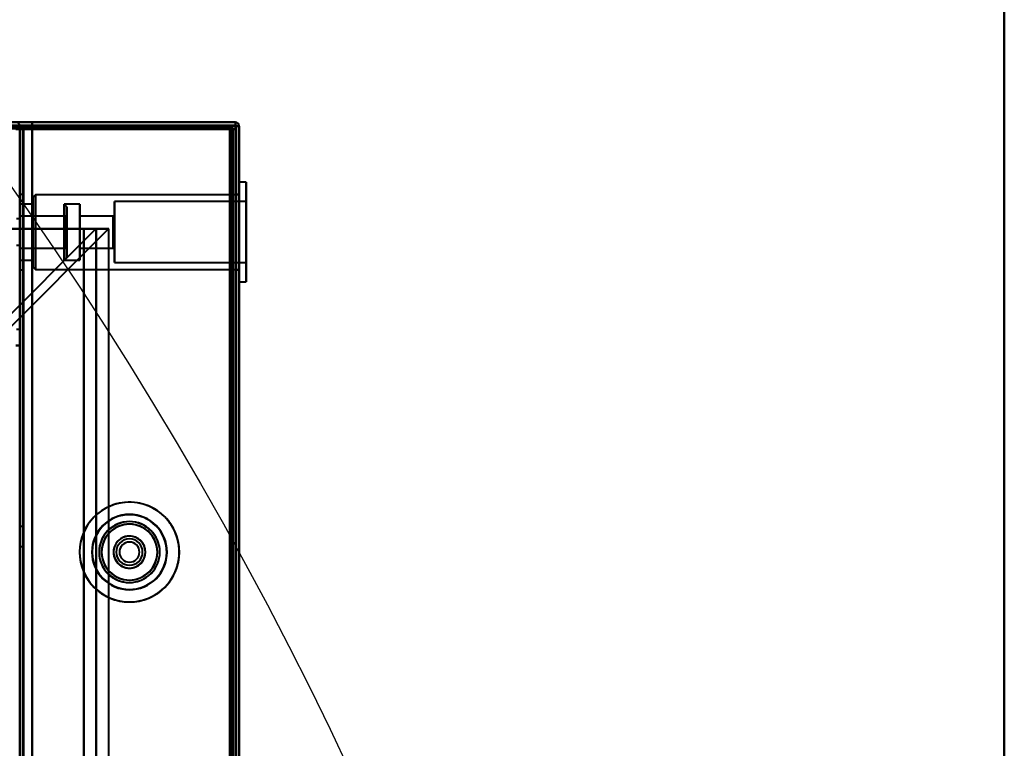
# Model space of a CAD drawing. Header units: millimetres. Extents: x -695 to 695, y -1115 to 611.
# Tile 86 of 87: x 498 to 655, y 262 to 378. Entities that reach past the tile are written whole.
import ezdxf

# ---------------------------------------------------------------- set-up
doc = ezdxf.new("R2010")
doc.units = ezdxf.units.MM
doc.layers.add('A-GENM', color=13, linetype='Continuous', lineweight=40)
doc.layers.add('G-IMPT', color=8, linetype='Continuous', lineweight=40)

# ---------------------------------------------------------------- blocks, each defined once
blk = doc.blocks.new('Nexa Toit - 700-751584-Niveau de réf_')
at = {"layer": 'A-GENM'}
for p, q in [((655, -482.5), (655, 482.5)), ((655, 482.5), (655, -482.5))]:
    blk.add_line(p, q, dxfattribs=at)
blk = doc.blocks.new('NEXA 700 CALQUES_dwg-751640-Niveau de réf_')
at = {"layer": 'G-IMPT'}
for p, q in [((532.43, 352), (-536.37, 352)), ((532.43, 352), (532.43, 351.4)), ((532.43, 351.4), (532.43, 352)), ((498.03, 350.9), (498.03, -333.9)), ((498.63, 350.9), (498.03, 350.9)), ((498.63, 350.9), (498.03, 350.9)), ((498.03, 350.9), (498.63, 350.9)), ((498.03, 350.9), (498.63, 350.9)), ((531.93, 350.9), (531.93, 351.5)), ((531.93, 351.5), (531.93, 350.9)), ((531.93, 350.9), (532.53, 350.9)), ((532.53, 350.9), (531.93, 350.9)), ((532.43, 351.4), (533.03, 351.4)), ((533.03, 351.4), (532.43, 351.4)), ((532.43, 351.4), (533.03, 351.4)), ((533.03, 351.4), (532.43, 351.4)), ((532.43, 351.4), (533.03, 351.4)), ((533.03, 351.4), (532.43, 351.4)), ((533.03, -334.4), (533.03, 351.4)), ((533.03, -334.4), (533.03, 351.4)), ((534.13, 342.45), (533.03, 342.45)), ((534.13, 342.45), (533.03, 342.45)), ((533.03, 326.55), (533.03, 342.45)), ((533.03, 326.55), (533.03, 342.45)), ((533.03, 326.55), (533.03, 342.45)), ((533.03, 326.55), (533.03, 342.45)), ((533.03, 342.45), (533.03, 326.55)), ((533.03, 342.45), (533.03, 326.55)), ((533.03, 342.45), (533.03, 326.55)), ((533.03, 342.45), (533.03, 326.55)), ((534.13, 326.55), (534.13, 342.45)), ((534.13, 326.55), (534.13, 342.45)), ((534.13, 326.55), (534.13, 342.45)), ((534.13, 326.55), (534.13, 342.45)), ((534.13, 342.45), (534.13, 326.55)), ((534.13, 342.45), (534.13, 326.55)), ((534.13, 342.45), (534.13, 326.55)), ((534.13, 342.45), (534.13, 326.55)), ((498.53, 340.5), (498.03, 340.5)), ((498.53, 340.5), (498.03, 340.5)), ((498.03, 334.5), (498.03, 340.5)), ((498.03, 334.5), (498.03, 340.5)), ((498.53, 328.5), (498.53, 340.5)), ((498.53, 328.5), (498.53, 340.5)), ((498.53, 328.5), (498.53, 340.5)), ((498.53, 328.5), (498.53, 340.5)), ((498.53, 340.5), (498.53, 328.5)), ((498.53, 340.5), (498.53, 328.5)), ((498.53, 340.5), (498.53, 328.5)), ((498.53, 340.5), (498.53, 328.5)), ((500.53, 340.45), (500.13, 340.05)), ((500.53, 340.45), (500.13, 340.05)), ((500.13, 328.95), (500.13, 340.05)), ((500.13, 328.95), (500.13, 340.05)), ((500.13, 340.05), (500.13, 328.95)), ((500.13, 340.05), (500.13, 328.95)), ((500.13, 328.95), (500.13, 340.05)), ((500.13, 328.95), (500.13, 340.05)), ((500.13, 340.05), (500.13, 328.95)), ((500.13, 340.05), (500.13, 328.95)), ((533.03, 340.45), (500.53, 340.45)), ((533.03, 340.45), (500.53, 340.45)), ((500.53, 328.55), (500.53, 340.45)), ((500.53, 328.55), (500.53, 340.45)), ((500.53, 340.45), (500.53, 328.55)), ((500.53, 340.45), (500.53, 328.55)), ((500.53, 328.55), (500.53, 340.45)), ((500.53, 328.55), (500.53, 340.45)), ((500.53, 340.45), (500.53, 328.55)), ((500.53, 340.45), (500.53, 328.55)), ((534.13, 339.35), (513.13, 339.35)), ((534.13, 339.35), (513.13, 339.35)), ((513.13, 329.65), (513.13, 339.35)), ((513.13, 329.65), (513.13, 339.35)), ((513.13, 329.65), (513.13, 339.35)), ((513.13, 329.65), (513.13, 339.35)), ((513.13, 339.35), (513.13, 329.65)), ((513.13, 339.35), (513.13, 329.65)), ((513.13, 339.35), (513.13, 329.65)), ((513.13, 339.35), (513.13, 329.65)), ((533.03, 340.5), (532.53, 340.5)), ((533.03, 340.5), (532.53, 340.5)), ((532.53, 340.5), (532.53, 328.5)), ((532.53, 340.5), (532.53, 328.5)), ((532.53, 340.5), (532.53, 328.5)), ((532.53, 340.5), (532.53, 328.5)), ((532.53, 328.5), (532.53, 340.5)), ((532.53, 328.5), (532.53, 340.5)), ((532.53, 328.5), (532.53, 340.5)), ((532.53, 328.5), (532.53, 340.5)), ((533.03, 328.5), (533.03, 340.5)), ((533.03, 328.5), (533.03, 340.5)), ((533.03, 328.5), (533.03, 340.5)), ((533.03, 328.5), (533.03, 340.5)), ((533.03, 340.45), (533.03, 328.55)), ((533.03, 340.45), (533.03, 328.55)), ((533.03, 340.45), (533.03, 328.55)), ((533.03, 340.45), (533.03, 328.55)), ((534.13, 329.65), (534.13, 339.35)), ((534.13, 329.65), (534.13, 339.35)), ((534.13, 329.65), (534.13, 339.35)), ((534.13, 329.65), (534.13, 339.35)), ((534.13, 339.35), (534.13, 329.65)), ((534.13, 339.35), (534.13, 329.65)), ((534.13, 339.35), (534.13, 329.65)), ((534.13, 339.35), (534.13, 329.65)), ((500.13, 338.95), (498.03, 338.95)), ((500.13, 338.95), (498.03, 338.95)), ((498.03, 334.5), (498.03, 338.95)), ((498.03, 330.05), (498.03, 338.95)), ((498.03, 334.5), (498.03, 338.95)), ((498.03, 330.05), (498.03, 338.95)), ((498.03, 338.95), (498.03, 334.5)), ((498.03, 338.95), (498.03, 334.5)), ((500.13, 330.05), (500.13, 338.95)), ((500.13, 330.05), (500.13, 338.95)), ((500.13, 338.95), (500.13, 330.05)), ((500.13, 338.95), (500.13, 330.05)), ((500.13, 330.05), (500.13, 338.95)), ((500.13, 330.05), (500.13, 338.95)), ((500.13, 338.95), (500.13, 330.05)), ((500.13, 338.95), (500.13, 330.05)), ((507.63, 338.95), (505.13, 338.95)), ((505.53, 338.55), (505.13, 338.95)), ((507.63, 338.95), (505.13, 338.95)), ((505.53, 338.55), (505.13, 338.95)), ((505.13, 338.95), (505.13, 338.61)), ((505.13, 338.95), (505.13, 330.05)), ((505.13, 330.39), (505.13, 338.95)), ((505.13, 338.95), (505.13, 338.61)), ((505.13, 338.95), (505.13, 330.05)), ((505.13, 330.39), (505.13, 338.95)), ((505.13, 338.61), (505.13, 330.05)), ((505.13, 330.05), (505.13, 338.61)), ((505.13, 338.61), (505.13, 330.05)), ((505.13, 330.05), (505.13, 338.61)), ((505.53, 338.55), (505.53, 330.76)), ((505.53, 330.76), (505.53, 338.55)), ((505.53, 338.55), (505.53, 330.76)), ((505.53, 330.76), (505.53, 338.55)), ((505.53, 338.24), (505.53, 330.45)), ((505.53, 330.45), (505.53, 338.24)), ((505.53, 338.24), (505.53, 330.45)), ((505.53, 330.45), (505.53, 338.24)), ((507.63, 338.95), (507.63, 330.05)), ((507.63, 338.95), (507.63, 330.05)), ((507.63, 330.05), (507.63, 338.95)), ((507.63, 330.05), (507.63, 338.95)), ((507.63, 338.95), (507.63, 330.05)), ((507.63, 338.95), (507.63, 330.05)), ((507.63, 330.05), (507.63, 338.95)), ((507.63, 330.05), (507.63, 338.95)), ((498.03, 336.6), (497.53, 336.6)), ((498.03, 336.6), (497.53, 336.6)), ((505.33, 337.05), (498.03, 337.05)), ((505.33, 337.05), (498.03, 337.05)), ((498.03, 337.05), (498.03, 334.5)), ((498.03, 337.05), (498.03, 331.95)), ((498.03, 337.05), (498.03, 334.5)), ((498.03, 337.05), (498.03, 331.95)), ((498.03, 334.5), (498.03, 337.05)), ((498.03, 334.5), (498.03, 337.05)), ((498.03, 332.4), (498.03, 336.6)), ((498.03, 334.5), (498.03, 336.6)), ((498.03, 336.6), (498.03, 334.5)), ((498.03, 332.4), (498.03, 336.6)), ((498.03, 334.5), (498.03, 336.6)), ((498.03, 336.6), (498.03, 334.5)), ((505.53, 337.25), (505.33, 337.05)), ((505.53, 337.25), (505.33, 337.05)), ((505.33, 337.05), (505.33, 332.14)), ((505.33, 334.5), (505.33, 337.05)), ((505.33, 331.95), (505.33, 337.05)), ((505.33, 337.05), (505.33, 332.14)), ((505.33, 334.5), (505.33, 337.05)), ((505.33, 331.95), (505.33, 337.05)), ((505.33, 336.86), (505.33, 334.5)), ((505.33, 336.86), (505.33, 334.5)), ((505.53, 337.25), (505.53, 331.96)), ((505.53, 331.96), (505.53, 337.25)), ((505.53, 337.25), (505.53, 331.96)), ((505.53, 331.96), (505.53, 337.25)), ((505.53, 337.04), (505.53, 331.75)), ((505.53, 331.75), (505.53, 337.04)), ((505.53, 337.04), (505.53, 331.75)), ((505.53, 331.75), (505.53, 337.04)), ((512.93, 337.05), (507.63, 337.05)), ((512.93, 337.05), (507.63, 337.05)), ((507.63, 337.05), (507.63, 331.95)), ((507.63, 337.05), (507.63, 331.95)), ((507.63, 331.95), (507.63, 337.05)), ((507.63, 331.95), (507.63, 337.05)), ((507.63, 337.05), (507.63, 331.95)), ((507.63, 337.05), (507.63, 331.95)), ((507.63, 331.95), (507.63, 337.05)), ((507.63, 331.95), (507.63, 337.05)), ((513.13, 337.25), (512.93, 337.05)), ((513.13, 337.25), (512.93, 337.05)), ((512.93, 337.05), (512.93, 331.95)), ((512.93, 337.05), (512.93, 331.95)), ((512.93, 331.95), (512.93, 337.05)), ((512.93, 331.95), (512.93, 337.05)), ((512.93, 337.05), (512.93, 331.95)), ((512.93, 337.05), (512.93, 331.95)), ((512.93, 331.95), (512.93, 337.05)), ((512.93, 331.95), (512.93, 337.05)), ((513.13, 331.75), (513.13, 337.25)), ((513.13, 331.75), (513.13, 337.25)), ((513.13, 331.75), (513.13, 337.25)), ((513.13, 331.75), (513.13, 337.25)), ((513.13, 337.25), (513.13, 331.75)), ((513.13, 337.25), (513.13, 331.75)), ((513.13, 337.25), (513.13, 331.75)), ((513.13, 337.25), (513.13, 331.75)), ((498.03, 334.5), (498.03, 331.95)), ((498.03, 334.5), (498.03, 331.95)), ((498.03, 330.05), (498.03, 334.5)), ((498.03, 330.05), (498.03, 334.5)), ((498.03, 332.4), (498.03, 334.5)), ((498.03, 331.95), (498.03, 334.5)), ((498.03, 334.5), (498.03, 332.4)), ((498.03, 332.4), (498.03, 334.5)), ((498.03, 331.95), (498.03, 334.5)), ((498.03, 334.5), (498.03, 332.4)), ((498.03, 328.5), (498.03, 334.5)), ((498.03, 334.5), (498.03, 330.05)), ((498.03, 328.5), (498.03, 334.5)), ((498.03, 334.5), (498.03, 330.05)), ((505.33, 334.5), (505.33, 331.95)), ((505.33, 331.95), (505.33, 334.5)), ((505.33, 334.5), (505.33, 331.95)), ((505.33, 331.95), (505.33, 334.5)), ((510.26, 335), (508.26, 335)), ((512.26, 335), (508.26, 335)), ((508.26, 335), (510.26, 335)), ((510.26, -335), (510.26, 335)), ((497.53, 332.4), (498.03, 332.4)), ((497.53, 332.4), (498.03, 332.4)), ((498.03, 331.95), (505.33, 331.95)), ((498.03, 331.95), (505.33, 331.95)), ((505.33, 331.95), (505.53, 331.75)), ((505.33, 331.95), (505.53, 331.75)), ((507.63, 331.95), (512.93, 331.95)), ((507.63, 331.95), (512.93, 331.95)), ((512.93, 331.95), (513.13, 331.75)), ((512.93, 331.95), (513.13, 331.75)), ((498.03, 330.05), (500.13, 330.05)), ((498.03, 330.05), (500.13, 330.05)), ((505.13, 330.05), (505.53, 330.45)), ((505.13, 330.05), (505.53, 330.45)), ((505.13, 330.05), (507.63, 330.05)), ((505.13, 330.05), (507.63, 330.05)), ((513.13, 329.65), (534.13, 329.65)), ((513.13, 329.65), (534.13, 329.65)), ((498.03, 328.5), (498.53, 328.5)), ((498.03, 328.5), (498.53, 328.5)), ((500.13, 328.95), (500.53, 328.55)), ((500.13, 328.95), (500.53, 328.55)), ((500.53, 328.55), (533.03, 328.55)), ((500.53, 328.55), (533.03, 328.55)), ((532.53, 328.5), (533.03, 328.5)), ((532.53, 328.5), (533.03, 328.5)), ((533.03, 326.55), (534.13, 326.55)), ((533.03, 326.55), (534.13, 326.55)), ((497.43, 316.4), (498.03, 316.4)), ((498.03, 316.4), (497.43, 316.4)), ((498.53, 287.6), (498.03, 287.6)), ((498.03, 284.4), (498.03, 287.6)), ((498.03, 284.4), (498.03, 287.6)), ((498.53, 284.4), (498.53, 287.6)), ((498.53, 284.4), (498.53, 287.6)), ((498.53, 287.6), (498.53, 284.4)), ((498.53, 287.6), (498.53, 284.4)), ((498.03, 284.4), (498.53, 284.4))]:
    blk.add_line(p, q, dxfattribs=at)
at = {"layer": 'G-IMPT', "flags": 128}
for points in [[(532.43, 352), (265.23, 352), (-1.97, 352), (-269.17, 352), (-536.37, 352)], [(-536.37, 352), (-269.17, 352), (-1.97, 352), (265.23, 352), (532.43, 352)], [(532.43, 352), (265.23, 352), (-1.97, 352), (-269.17, 352), (-536.37, 352)], [(-536.37, 352), (-269.17, 352), (-1.97, 352), (265.23, 352), (532.43, 352)], [(532.43, 352), (524.33, 352), (516.23, 352), (508.13, 352), (500.03, 352)], [(500.03, 352), (508.13, 352), (516.23, 352), (524.33, 352), (532.43, 352)], [(532.43, 352), (524.33, 352), (516.23, 352), (508.13, 352), (500.03, 352)], [(500.03, 352), (500.03, 351.87), (500.03, 351.75), (500.03, 351.62), (500.03, 351.5)], [(500.03, 351.5), (500.03, 351.62), (500.03, 351.75), (500.03, 351.87), (500.03, 352)], [(500.03, 352), (508.13, 352), (516.23, 352), (524.33, 352), (532.43, 352)], [(500.03, 351.5), (500.03, 351.62), (500.03, 351.75), (500.03, 351.87), (500.03, 352)], [(500.03, 352), (500.03, 351.87), (500.03, 351.75), (500.03, 351.62), (500.03, 351.5)], [(532.43, 351.5), (532.43, 351.62), (532.43, 351.75), (532.43, 351.87), (532.43, 352)], [(532.43, 352), (532.43, 351.87), (532.43, 351.75), (532.43, 351.62), (532.43, 351.5)], [(532.43, 351.5), (265.23, 351.5), (-1.97, 351.5), (-269.17, 351.5), (-536.37, 351.5)], [(532.43, 351.4), (265.23, 351.4), (-1.97, 351.4), (-269.17, 351.4), (-536.37, 351.4)], [(-536.37, 351.4), (-269.17, 351.4), (-1.97, 351.4), (265.23, 351.4), (532.43, 351.4)], [(-536.37, 351.4), (-269.17, 351.4), (-1.97, 351.4), (265.23, 351.4), (532.43, 351.4)], [(532.03, 351), (265.03, 351), (-1.97, 351), (-268.97, 351), (-535.97, 351)], [(-535.97, 351), (-268.97, 351), (-1.97, 351), (265.03, 351), (532.03, 351)], [(531.93, 351.5), (264.98, 351.5), (-1.97, 351.5), (-268.92, 351.5), (-535.87, 351.5)], [(-535.87, 351.5), (-268.92, 351.5), (-1.97, 351.5), (264.98, 351.5), (531.93, 351.5)], [(531.93, 351.5), (264.98, 351.5), (-1.97, 351.5), (-268.92, 351.5), (-535.87, 351.5)], [(-535.87, 351.5), (-268.92, 351.5), (-1.97, 351.5), (264.98, 351.5), (531.93, 351.5)], [(531.93, 351.5), (264.98, 351.5), (-1.97, 351.5), (-268.92, 351.5), (-535.87, 351.5)], [(-535.87, 351.5), (-268.92, 351.5), (-1.97, 351.5), (264.98, 351.5), (531.93, 351.5)], [(-535.87, 351), (-268.92, 351), (-1.97, 351), (264.98, 351), (531.93, 351)], [(531.93, 351), (264.98, 351), (-1.97, 351), (-268.92, 351), (-535.87, 351)], [(500.03, 350.9), (499.38, 350.9), (498.73, 350.9), (498.08, 350.9), (497.43, 350.9)], [(497.43, 350.9), (498.08, 350.9), (498.73, 350.9), (499.38, 350.9), (500.03, 350.9)], [(498.03, 319), (498.03, 327.1), (498.03, 335.2), (498.03, 343.3), (498.03, 351.4)], [(498.03, 351.4), (498.03, 343.3), (498.03, 335.2), (498.03, 327.1), (498.03, 319)], [(498.58, 350.95), (498.44, 350.94), (498.31, 350.93), (498.17, 350.91), (498.03, 350.9)], [(498.03, 350.9), (498.17, 350.91), (498.31, 350.93), (498.44, 350.94), (498.58, 350.95)], [(498.03, 350.9), (498.17, 350.9), (498.31, 350.9), (498.44, 350.9), (498.58, 350.9)], [(498.58, 350.9), (498.44, 350.9), (498.31, 350.9), (498.17, 350.9), (498.03, 350.9)], [(498.03, 350.9), (498.03, 342.92), (498.03, 334.95), (498.03, 326.97), (498.03, 319)], [(498.03, 319), (498.03, 326.97), (498.03, 334.95), (498.03, 342.92), (498.03, 350.9)], [(498.03, 350.9), (498.03, 342.92), (498.03, 334.95), (498.03, 326.97), (498.03, 319)], [(498.03, 319), (498.03, 326.97), (498.03, 334.95), (498.03, 342.92), (498.03, 350.9)], [(498.53, 350.9), (498.53, 179.7), (498.53, 8.5), (498.53, -162.7), (498.53, -333.9)], [(498.53, -333.9), (498.53, -162.7), (498.53, 8.5), (498.53, 179.7), (498.53, 350.9)], [(531.53, 351), (523.29, 350.99), (515.06, 350.98), (506.82, 350.96), (498.58, 350.95)], [(498.58, 350.95), (506.82, 350.96), (515.06, 350.98), (523.29, 350.99), (531.53, 351)], [(498.58, 350.9), (506.82, 350.9), (515.06, 350.9), (523.29, 350.9), (531.53, 350.9)], [(531.53, 350.9), (523.29, 350.9), (515.06, 350.9), (506.82, 350.9), (498.58, 350.9)], [(498.63, 351.5), (498.98, 351.5), (499.33, 351.5), (499.68, 351.5), (500.03, 351.5)], [(498.63, 351.5), (498.98, 351.5), (499.33, 351.5), (499.68, 351.5), (500.03, 351.5)], [(500.03, 351.5), (499.68, 351.5), (499.33, 351.5), (498.98, 351.5), (498.63, 351.5)], [(500.03, 351.5), (499.68, 351.5), (499.33, 351.5), (498.98, 351.5), (498.63, 351.5)], [(498.63, 351), (506.86, 351), (515.08, 351), (523.31, 351), (531.53, 351)], [(531.53, 351), (523.31, 351), (515.08, 351), (506.86, 351), (498.63, 351)], [(498.63, -333.9), (498.63, -162.7), (498.63, 8.5), (498.63, 179.7), (498.63, 350.9)], [(498.63, 350.9), (506.86, 350.9), (515.08, 350.9), (523.31, 350.9), (531.53, 350.9)], [(498.63, 350.9), (498.63, 179.7), (498.63, 8.5), (498.63, -162.7), (498.63, -333.9)], [(531.53, 350.9), (523.31, 350.9), (515.08, 350.9), (506.86, 350.9), (498.63, 350.9)], [(500.03, 350.9), (499.68, 350.9), (499.33, 350.9), (498.98, 350.9), (498.63, 350.9)], [(498.63, 350.9), (498.98, 350.9), (499.33, 350.9), (499.68, 350.9), (500.03, 350.9)], [(498.63, -333.9), (498.63, -162.7), (498.63, 8.5), (498.63, 179.7), (498.63, 350.9)], [(500.03, 350.9), (499.68, 350.9), (499.33, 350.9), (498.98, 350.9), (498.63, 350.9)], [(498.63, 350.9), (498.63, 179.7), (498.63, 8.5), (498.63, -162.7), (498.63, -333.9)], [(498.63, 350.9), (498.98, 350.9), (499.33, 350.9), (499.68, 350.9), (500.03, 350.9)], [(498.63, -333.9), (498.63, -162.7), (498.63, 8.5), (498.63, 179.7), (498.63, 350.9)], [(498.63, 350.9), (498.63, 179.7), (498.63, 8.5), (498.63, -162.7), (498.63, -333.9)], [(500.03, 351.5), (508.14, 351.49), (516.26, 351.48), (524.37, 351.46), (532.48, 351.45)], [(532.48, 351.45), (524.37, 351.46), (516.26, 351.48), (508.14, 351.49), (500.03, 351.5)], [(500.03, 351.5), (507.91, 351.5), (515.78, 351.5), (523.66, 351.5), (531.53, 351.5)], [(531.53, 351.5), (523.66, 351.5), (515.78, 351.5), (507.91, 351.5), (500.03, 351.5)], [(500.03, 351.5), (508.13, 351.5), (516.23, 351.5), (524.33, 351.5), (532.43, 351.5)], [(532.43, 351.5), (524.33, 351.5), (516.23, 351.5), (508.13, 351.5), (500.03, 351.5)], [(500.03, 351.5), (507.91, 351.5), (515.78, 351.5), (523.66, 351.5), (531.53, 351.5)], [(531.53, 351.5), (523.66, 351.5), (515.78, 351.5), (507.91, 351.5), (500.03, 351.5)], [(532.48, 351.4), (524.37, 351.4), (516.26, 351.4), (508.14, 351.4), (500.03, 351.4)], [(500.03, 351.4), (508.13, 351.4), (516.23, 351.4), (524.33, 351.4), (532.43, 351.4)], [(500.03, 350.9), (500.03, 351.02), (500.03, 351.15), (500.03, 351.28), (500.03, 351.4)], [(500.03, 351.4), (508.13, 351.4), (516.23, 351.4), (524.33, 351.4), (532.43, 351.4)], [(532.43, 351.4), (524.33, 351.4), (516.23, 351.4), (508.13, 351.4), (500.03, 351.4)], [(500.03, 351.4), (500.03, 351.28), (500.03, 351.15), (500.03, 351.02), (500.03, 350.9)], [(532.43, 351.4), (524.33, 351.4), (516.23, 351.4), (508.13, 351.4), (500.03, 351.4)], [(500.03, 351.4), (508.14, 351.4), (516.26, 351.4), (524.37, 351.4), (532.48, 351.4)], [(500.03, 350.9), (500.03, 351.02), (500.03, 351.15), (500.03, 351.28), (500.03, 351.4)], [(500.03, 351.4), (500.03, 347.3), (500.03, 343.2), (500.03, 339.1), (500.03, 335)], [(500.03, 351.4), (500.03, 351.28), (500.03, 351.15), (500.03, 351.02), (500.03, 350.9)], [(532.43, 351.4), (524.33, 351.4), (516.23, 351.4), (508.13, 351.4), (500.03, 351.4)], [(500.03, 350.9), (500.03, 351.02), (500.03, 351.15), (500.03, 351.28), (500.03, 351.4)], [(500.03, 351.4), (500.03, 351.28), (500.03, 351.15), (500.03, 351.02), (500.03, 350.9)], [(531.53, 350.9), (523.66, 350.9), (515.78, 350.9), (507.91, 350.9), (500.03, 350.9)], [(531.53, 350.9), (523.66, 350.9), (515.78, 350.9), (507.91, 350.9), (500.03, 350.9)], [(500.03, 350.9), (500.03, 179.7), (500.03, 8.5), (500.03, -162.7), (500.03, -333.9)], [(500.03, -333.9), (500.03, -162.7), (500.03, 8.5), (500.03, 179.7), (500.03, 350.9)], [(500.03, 350.9), (507.91, 350.9), (515.78, 350.9), (523.66, 350.9), (531.53, 350.9)], [(500.03, 350.9), (507.91, 350.9), (515.78, 350.9), (523.66, 350.9), (531.53, 350.9)], [(500.03, -333.9), (500.03, -162.7), (500.03, 8.5), (500.03, 179.7), (500.03, 350.9)], [(500.03, 350.9), (508.01, 350.9), (515.98, 350.9), (523.96, 350.9), (531.93, 350.9)], [(500.03, -333.9), (500.03, -162.7), (500.03, 8.5), (500.03, 179.7), (500.03, 350.9)], [(500.03, 350.9), (500.03, 179.7), (500.03, 8.5), (500.03, -162.7), (500.03, -333.9)], [(531.93, 350.9), (523.96, 350.9), (515.98, 350.9), (508.01, 350.9), (500.03, 350.9)], [(500.03, 350.9), (500.03, 179.7), (500.03, 8.5), (500.03, -162.7), (500.03, -333.9)], [(531.53, 351), (531.53, 351.12), (531.53, 351.25), (531.53, 351.37), (531.53, 351.5)], [(531.53, 351.5), (531.53, 351.37), (531.53, 351.25), (531.53, 351.12), (531.53, 351)], [(531.53, 351.5), (531.53, 351.37), (531.53, 351.25), (531.53, 351.12), (531.53, 351)], [(531.53, 351), (531.53, 351.12), (531.53, 351.25), (531.53, 351.37), (531.53, 351.5)], [(531.53, 350.9), (531.53, 179.7), (531.53, 8.5), (531.53, -162.7), (531.53, -333.9)], [(531.53, -333.9), (531.53, -162.7), (531.53, 8.5), (531.53, 179.7), (531.53, 350.9)], [(531.53, 350.9), (531.53, 179.7), (531.53, 8.5), (531.53, -162.7), (531.53, -333.9)], [(531.53, -333.9), (531.53, -162.7), (531.53, 8.5), (531.53, 179.7), (531.53, 350.9)], [(531.53, 350.9), (531.53, 179.7), (531.53, 8.5), (531.53, -162.7), (531.53, -333.9)], [(531.53, -333.9), (531.53, -162.7), (531.53, 8.5), (531.53, 179.7), (531.53, 350.9)], [(531.53, -333.9), (531.53, -162.7), (531.53, 8.5), (531.53, 179.7), (531.53, 350.9)], [(531.53, 350.9), (531.53, 179.7), (531.53, 8.5), (531.53, -162.7), (531.53, -333.9)], [(532.43, 351.5), (532.31, 351.5), (532.18, 351.5), (532.06, 351.5), (531.93, 351.5)], [(531.93, 351.5), (532.06, 351.5), (532.18, 351.5), (532.31, 351.5), (532.43, 351.5)], [(531.93, 351), (531.93, 351.12), (531.93, 351.25), (531.93, 351.37), (531.93, 351.5)], [(531.93, 351.5), (531.93, 351.37), (531.93, 351.25), (531.93, 351.12), (531.93, 351)], [(531.98, 351), (531.97, 351), (531.96, 351), (531.94, 351), (531.93, 351)], [(531.93, 351), (531.93, 350.99), (531.93, 350.98), (531.93, 350.96), (531.93, 350.95)], [(531.93, 350.95), (531.93, 350.94), (531.93, 350.93), (531.93, 350.91), (531.93, 350.9)], [(531.93, -333.9), (531.93, -162.7), (531.93, 8.5), (531.93, 179.7), (531.93, 350.9)], [(531.93, 350.9), (531.94, 350.9), (531.96, 350.9), (531.97, 350.9), (531.98, 350.9)], [(531.93, 350.9), (531.93, 179.7), (531.93, 8.5), (531.93, -162.7), (531.93, -333.9)], [(532.03, 351), (532.02, 351), (532.01, 351), (531.99, 351), (531.98, 351)], [(531.98, 350.9), (531.99, 350.9), (532.01, 350.9), (532.02, 350.9), (532.03, 350.9)], [(532.03, 350.95), (532.03, 350.96), (532.03, 350.98), (532.03, 350.99), (532.03, 351)], [(532.03, 351), (532.03, 179.75), (532.03, 8.5), (532.03, -162.75), (532.03, -334)], [(532.03, -334), (532.03, -162.75), (532.03, 8.5), (532.03, 179.75), (532.03, 351)], [(532.03, 350.9), (532.03, 350.91), (532.03, 350.93), (532.03, 350.94), (532.03, 350.95)], [(532.03, 350.9), (532.03, 179.7), (532.03, 8.5), (532.03, -162.7), (532.03, -333.9)], [(532.53, 350.9), (532.41, 350.9), (532.28, 350.9), (532.16, 350.9), (532.03, 350.9)], [(532.03, -333.9), (532.03, -162.7), (532.03, 8.5), (532.03, 179.7), (532.03, 350.9)], [(532.03, 350.9), (532.16, 350.9), (532.28, 350.9), (532.41, 350.9), (532.53, 350.9)], [(532.43, 351.45), (532.43, 351.46), (532.43, 351.48), (532.43, 351.49), (532.43, 351.5)], [(532.43, 351.4), (532.43, 351.41), (532.43, 351.43), (532.43, 351.44), (532.43, 351.45)], [(532.43, 351.4), (532.43, 179.95), (532.43, 8.5), (532.43, -162.95), (532.43, -334.4)], [(532.43, -334.4), (532.43, -162.95), (532.43, 8.5), (532.43, 179.95), (532.43, 351.4)], [(532.48, 351.4), (532.47, 351.4), (532.46, 351.4), (532.44, 351.4), (532.43, 351.4)], [(532.43, 351.4), (532.43, 179.95), (532.43, 8.5), (532.43, -162.95), (532.43, -334.4)], [(532.43, 351.4), (532.43, 179.95), (532.43, 8.5), (532.43, -162.95), (532.43, -334.4)], [(532.43, 351.4), (532.43, 179.95), (532.43, 8.5), (532.43, -162.95), (532.43, -334.4)], [(532.43, -334.4), (532.43, -162.95), (532.43, 8.5), (532.43, 179.95), (532.43, 351.4)], [(532.43, -334.4), (532.43, -162.95), (532.43, 8.5), (532.43, 179.95), (532.43, 351.4)], [(532.43, -334.4), (532.43, -162.95), (532.43, 8.5), (532.43, 179.95), (532.43, 351.4)], [(532.48, 351.45), (532.62, 351.44), (532.76, 351.43), (532.89, 351.41), (533.03, 351.4)], [(533.03, 351.4), (532.89, 351.41), (532.76, 351.43), (532.62, 351.44), (532.48, 351.45)], [(532.53, 351.4), (532.52, 351.4), (532.51, 351.4), (532.49, 351.4), (532.48, 351.4)], [(533.03, 351.4), (532.89, 351.4), (532.76, 351.4), (532.62, 351.4), (532.48, 351.4)], [(532.48, 351.4), (532.62, 351.4), (532.76, 351.4), (532.89, 351.4), (533.03, 351.4)], [(532.53, 350.9), (532.53, 351.02), (532.53, 351.15), (532.53, 351.28), (532.53, 351.4)], [(532.53, 351.4), (532.66, 351.4), (532.78, 351.4), (532.91, 351.4), (533.03, 351.4)], [(533.03, 351.4), (532.91, 351.4), (532.78, 351.4), (532.66, 351.4), (532.53, 351.4)], [(532.53, 351.4), (532.53, 351.28), (532.53, 351.15), (532.53, 351.02), (532.53, 350.9)], [(532.53, -334.4), (532.53, -162.95), (532.53, 8.5), (532.53, 179.95), (532.53, 351.4)], [(532.53, -334.4), (532.53, -162.95), (532.53, 8.5), (532.53, 179.95), (532.53, 351.4)], [(532.53, 351.4), (532.53, 179.95), (532.53, 8.5), (532.53, -162.95), (532.53, -334.4)], [(532.53, -333.9), (532.53, -162.7), (532.53, 8.5), (532.53, 179.7), (532.53, 350.9)], [(532.53, 350.9), (532.53, 179.7), (532.53, 8.5), (532.53, -162.7), (532.53, -333.9)], [(532.53, -333.9), (532.53, -162.7), (532.53, 8.5), (532.53, 179.7), (532.53, 350.9)], [(532.53, 350.9), (532.53, 179.7), (532.53, 8.5), (532.53, -162.7), (532.53, -333.9)], [(532.53, -333.9), (532.53, -162.7), (532.53, 8.5), (532.53, 179.7), (532.53, 350.9)], [(532.53, 350.9), (532.53, 179.7), (532.53, 8.5), (532.53, -162.7), (532.53, -333.9)], [(533.03, 351.4), (533.03, 179.95), (533.03, 8.5), (533.03, -162.95), (533.03, -334.4)], [(533.03, -334.4), (533.03, -162.95), (533.03, 8.5), (533.03, 179.95), (533.03, 351.4)], [(533.03, -334.4), (533.03, -162.95), (533.03, 8.5), (533.03, 179.95), (533.03, 351.4)], [(533.03, 351.4), (533.03, 179.95), (533.03, 8.5), (533.03, -162.95), (533.03, -334.4)], [(533.03, -334.4), (533.03, -162.95), (533.03, 8.5), (533.03, 179.95), (533.03, 351.4)], [(533.03, 351.4), (533.03, 179.95), (533.03, 8.5), (533.03, -162.95), (533.03, -334.4)], [(533.03, -334.4), (533.03, -162.95), (533.03, 8.5), (533.03, 179.95), (533.03, 351.4)], [(533.03, 351.4), (533.03, 179.95), (533.03, 8.5), (533.03, -162.95), (533.03, -334.4)], [(485.03, 335), (490.84, 335), (496.65, 335), (502.46, 335), (508.26, 335)], [(508.26, 335), (502.46, 335), (496.65, 335), (490.84, 335), (485.03, 335)], [(510.17, 335), (504.88, 329.71), (499.59, 324.42), (494.3, 319.13), (489.01, 313.84)], [(489.01, 313.84), (494.3, 319.13), (499.59, 324.42), (504.88, 329.71), (510.17, 335)], [(512.2, 335), (506.9, 329.69), (501.59, 324.39), (496.28, 319.08), (490.98, 313.78)], [(490.98, 313.78), (496.28, 319.08), (501.59, 324.39), (506.9, 329.69), (512.2, 335)], [(500.03, 335), (499.38, 335), (498.73, 335), (498.08, 335), (497.43, 335)], [(497.43, 335), (498.08, 335), (498.73, 335), (499.38, 335), (500.03, 335)], [(500.03, 335), (500.03, 167.65), (500.03, 0.3), (500.03, -167.05), (500.03, -334.4)], [(500.03, -334.4), (500.03, -167.05), (500.03, 0.3), (500.03, 167.65), (500.03, 335)], [(500.03, 335), (502.09, 335), (504.15, 335), (506.21, 335), (508.26, 335)], [(508.26, -335), (508.26, -167.5), (508.26, 0), (508.26, 167.5), (508.26, 335)], [(508.26, 335), (508.26, 167.5), (508.26, 0), (508.26, -167.5), (508.26, -335)], [(510.23, 335), (510.22, 335), (510.2, 335), (510.19, 335), (510.17, 335)], [(510.17, 335), (510.68, 335), (511.19, 335), (511.69, 335), (512.2, 335)], [(512.2, 335), (511.69, 335), (511.19, 335), (510.68, 335), (510.17, 335)], [(510.17, 335), (510.19, 335), (510.2, 335), (510.22, 335), (510.23, 335)], [(510.23, 335), (510.23, 167.5), (510.23, 0), (510.23, -167.5), (510.23, -335)], [(510.23, -335), (510.23, -167.5), (510.23, 0), (510.23, 167.5), (510.23, 335)], [(512.2, 335), (512.2, 167.5), (512.2, 0), (512.2, -167.5), (512.2, -335)], [(498.03, 319), (497.91, 319), (497.78, 319), (497.66, 319), (497.53, 319)], [(498.03, 319), (498.03, 155.78), (498.03, -7.45), (498.03, -170.67), (498.03, -333.9)], [(498.03, 316.4), (498.03, 317.05), (498.03, 317.7), (498.03, 318.35), (498.03, 319)], [(498.03, 319), (498.03, 318.35), (498.03, 317.7), (498.03, 317.05), (498.03, 316.4)], [(498.03, -333.9), (498.03, -170.67), (498.03, -7.45), (498.03, 155.78), (498.03, 319)], [(497.53, 316.4), (497.66, 316.4), (497.78, 316.4), (497.91, 316.4), (498.03, 316.4)], [(498.03, 316.4), (497.91, 316.4), (497.78, 316.4), (497.66, 316.4), (497.53, 316.4)], [(498.03, -333.9), (498.03, -171.33), (498.03, -8.75), (498.03, 153.82), (498.03, 316.4)], [(498.03, 316.4), (498.03, 153.82), (498.03, -8.75), (498.03, -171.33), (498.03, -333.9)], [(498.03, 316.4), (498.03, 153.7), (498.03, -9), (498.03, -171.7), (498.03, -334.4)], [(498.03, 316.4), (498.03, 153.82), (498.03, -8.75), (498.03, -171.33), (498.03, -333.9)], [(498.03, -334.4), (498.03, -171.7), (498.03, -9), (498.03, 153.7), (498.03, 316.4)], [(498.03, -333.9), (498.03, -171.33), (498.03, -8.75), (498.03, 153.82), (498.03, 316.4)]]:
    blk.add_lwpolyline(points, dxfattribs=at)
at = {"layer": 'G-IMPT'}
for centre, radius, start, end in [((497.43, 351.4), 0.6, 360, 90), ((497.43, 351.4), 0.6, 0, 90), ((497.43, 351.4), 0.6, 0, 90), ((497.43, 351.4), 0.6, 0, 90), ((532.43, 351.4), 0.6, 360, 90), ((532.43, 351.4), 0.6, 360, 90), ((532.43, 351.4), 0.6, 0, 90), ((532.43, 351.4), 0.6, 0, 90), ((498.63, 350.9), 0.6, 90, 180), ((498.63, 350.9), 0.6, 90, 180), ((498.63, 350.9), 0.6, 90, 180), ((498.63, 350.9), 0.6, 90, 180), ((515.53, 283.5), 7.95, 22.5227, 202.5227), ((515.53, 283.5), 7.95, 360, 180), ((515.53, 283.5), 7.95, 112.5227, 292.5227), ((515.53, 283.5), 7.95, 112.5227, 292.5227), ((515.53, 283.5), 7.95, 112.5227, 292.5227), ((515.53, 283.5), 7.95, 112.5227, 292.5227), ((515.53, 283.5), 7.95, 112.5227, 292.5227), ((515.53, 283.5), 7.95, 112.5227, 202.5227), ((515.53, 283.5), 7.95, 292.5227, 112.5227), ((515.53, 283.5), 7.95, 292.5227, 112.5227), ((515.53, 283.5), 7.95, 292.5227, 112.5227), ((515.53, 283.5), 7.95, 292.5227, 112.5227), ((515.53, 283.5), 7.95, 292.5227, 112.5227), ((515.53, 283.5), 7.95, 0, 112.5227), ((515.53, 283.5), 6, 90, 180), ((515.53, 283.5), 6, 90, 270), ((515.53, 283.5), 6, 90, 270), ((515.53, 283.5), 6, 90, 270), ((515.53, 283.5), 6, 90, 270), ((515.53, 283.5), 6, 0, 180), ((515.53, 283.5), 5.95, 112.5227, 292.5227), ((515.53, 283.5), 5.95, 112.5227, 180), ((515.53, 283.5), 5.95, 292.5227, 112.5227), ((515.53, 283.5), 5.95, 292.5227, 112.5227), ((515.53, 283.5), 6, 0, 90), ((515.53, 283.5), 6, 270, 90), ((515.53, 283.5), 6, 360, 90), ((515.53, 283.5), 6, 270, 90), ((515.53, 283.5), 6, 270, 90), ((515.53, 283.5), 4.85, 360, 180), ((515.53, 283.5), 4.85, 112.5227, 292.5227), ((515.53, 283.5), 4.85, 112.5227, 180), ((515.53, 283.5), 4.85, 112.5227, 292.5227), ((515.53, 283.5), 4.45, 360, 180), ((515.53, 283.5), 4.45, 0, 180), ((515.53, 283.5), 4.45, 112.5227, 180), ((515.53, 283.5), 4.45, 112.5227, 292.5227), ((515.53, 283.5), 4.85, 292.5227, 112.5227), ((515.53, 283.5), 4.85, 292.5227, 112.5227), ((515.53, 283.5), 4.85, 292.5227, 112.5227), ((515.53, 283.5), 4.45, 360, 112.5227), ((515.53, 283.5), 4.45, 292.5227, 112.5227), ((515.53, 283.5), 7.95, 202.5227, 22.5227), ((515.53, 283.5), 2.55, 0, 180), ((515.53, 283.5), 2.55, 360, 180), ((515.53, 283.5), 2.55, 360, 180), ((515.53, 283.5), 2.55, 22.5227, 202.5227), ((515.53, 283.5), 2.55, 112.5227, 292.5227), ((515.53, 283.5), 2.55, 112.5227, 180), ((515.53, 283.5), 2.55, 112.5227, 202.5227), ((515.53, 283.5), 2.55, 112.5227, 292.5227), ((515.53, 283.5), 2.55, 292.5227, 112.5227), ((515.53, 283.5), 2.55, 0, 112.5227), ((515.53, 283.5), 2.55, 0, 112.5227), ((515.53, 283.5), 2.55, 292.5227, 112.5227), ((515.53, 283.5), 2.55, 202.5227, 22.5227), ((515.53, 283.5), 2.1, 90, 270), ((515.53, 283.5), 2.1, 0, 180), ((515.53, 283.5), 2.1, 0, 180), ((515.53, 283.5), 2.1, 0, 180), ((515.53, 283.5), 1.6, 90, 270), ((515.53, 283.5), 1.6, 360, 180), ((515.53, 283.5), 1.6, 90, 180), ((515.53, 283.5), 1.6, 360, 180), ((515.53, 283.5), 2.1, 270, 90), ((515.53, 283.5), 1.6, 270, 90), ((515.53, 283.5), 1.6, 0, 90), ((515.53, 283.5), 7.95, 180, 360), ((515.53, 283.5), 6, 180, 270), ((515.53, 283.5), 6, 180, 0), ((515.53, 283.5), 5.95, 180, 292.5227), ((515.53, 283.5), 4.85, 180, 360), ((515.53, 283.5), 4.85, 180, 292.5227), ((515.53, 283.5), 4.45, 180, 292.5227), ((515.53, 283.5), 4.45, 180, 360), ((515.53, 283.5), 4.45, 180, 0), ((515.53, 283.5), 2.55, 180, 0), ((515.53, 283.5), 2.55, 180, 292.5227), ((515.53, 283.5), 2.55, 180, 0), ((515.53, 283.5), 2.55, 180, 0), ((515.53, 283.5), 2.1, 180, 0), ((515.53, 283.5), 2.1, 180, 270), ((515.53, 283.5), 2.1, 180, 0), ((515.53, 283.5), 1.6, 180, 0), ((515.53, 283.5), 1.6, 180, 0), ((515.53, 283.5), 1.6, 180, 360), ((515.53, 283.5), 6, 270, 0), ((515.53, 283.5), 6, 270, 360), ((515.53, 283.5), 2.1, 270, 0), ((515.53, 283.5), 2.55, 292.5227, 0), ((515.53, 283.5), 2.55, 292.5227, 0), ((515.53, 283.5), 4.45, 292.5227, 0), ((515.53, 283.5), 7.95, 292.5227, 0), ((515.53, 283.5), 2.55, 202.5227, 292.5227), ((515.53, 283.5), 7.95, 202.5227, 292.5227)]:
    blk.add_arc(centre, radius, start, end, dxfattribs=at)

msp = doc.modelspace()

# ---------------------------------------------------------------- linework, layer by layer
at = {"color": 94, "lineweight": 30}
msp.add_circle((-1.97, 1), 609.6, dxfattribs=at)

# ---------------------------------------------------------------- block references
at = {"layer": 'A-GENM'}
msp.add_blockref('Nexa Toit - 700-751584-Niveau de réf_', (0, 0), dxfattribs=at)
at = {"layer": 'G-IMPT'}
msp.add_blockref('NEXA 700 CALQUES_dwg-751640-Niveau de réf_', (0, 10), dxfattribs=at)

doc.saveas('drawing.dxf')
